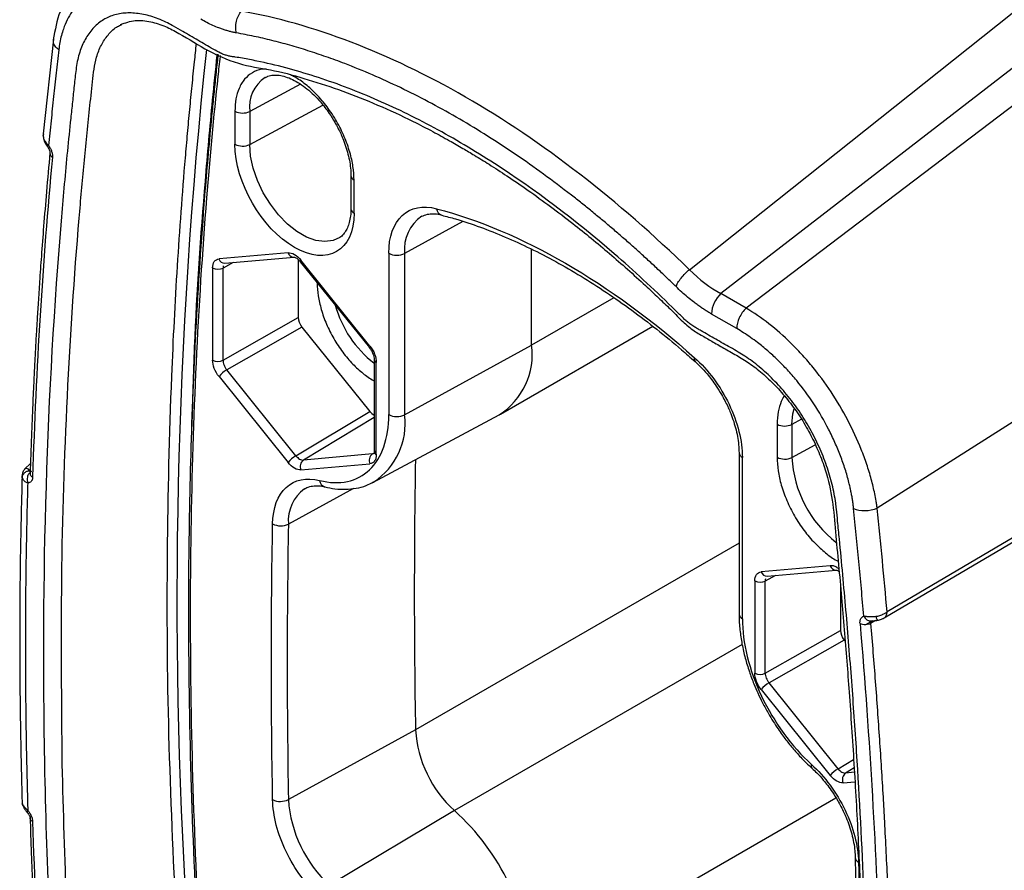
# Model space of a CAD drawing. Header units: millimetres. Extents: x 14 to 1365, y 14 to 1048.
# Tile 20 of 24: x 440 to 486, y 310 to 350. Entities that reach past the tile are written whole.
import ezdxf

# ---------------------------------------------------------------- set-up
doc = ezdxf.new("R2010")
doc.units = ezdxf.units.MM
doc.header["$LTSCALE"] = 2

msp = doc.modelspace()

# ---------------------------------------------------------------- linework, layer by layer
for p, q in [((471.242, 338.061), (513.186, 371.421)), ((515.249, 369.847), (472.724, 336.938)), ((516.901, 368.893), (473.906, 336.255)), ((525.472, 355.738), (480.06, 326.861)), ((444.54, 349.55), (444.592, 349.577)), ((441.383, 348.887), (440.911, 344.44)), ((526.12, 348.936), (480.526, 321.991)), ((452.981, 346.775), (450.6, 345.494)), ((451.326, 347.081), (451.359, 347.099)), ((450.6, 343.942), (454.039, 345.794)), ((449.906, 345.501), (449.906, 343.949)), ((450.6, 345.494), (450.6, 343.942)), ((440.919, 344.435), (440.908, 344.36)), ((440.911, 344.45), (440.91, 344.372)), ((455.352, 342.476), (455.352, 340.925)), ((455.498, 340.721), (455.498, 342.272)), ((460.614, 340.329), (457.871, 338.826)), ((452.401, 338.86), (449.159, 338.57)), ((463.837, 334.519), (463.837, 339.027)), ((449.823, 338.398), (449.349, 338.14)), ((449.437, 338.364), (452.68, 338.654)), ((452.879, 338.539), (452.879, 335.824)), ((452.977, 338.436), (456.22, 334.402)), ((456.245, 334.479), (453.002, 338.513)), ((457.13, 338.831), (457.13, 331.256)), ((457.871, 338.826), (457.871, 331.251)), ((448.858, 338.142), (448.858, 333.818)), ((449.349, 333.816), (449.349, 338.14)), ((467.698, 336.748), (463.837, 334.519)), ((473.906, 336.255), (472.724, 336.938)), ((449.349, 333.816), (452.879, 335.824)), ((473.463, 335.299), (472.281, 335.981)), ((453.055, 335.368), (449.526, 333.36)), ((453.055, 335.368), (456.237, 331.41)), ((462.373, 331.282), (469.522, 335.409)), ((457.871, 331.251), (463.837, 334.519)), ((456.443, 333.847), (456.443, 329.524)), ((452.768, 329.327), (449.526, 333.36)), ((456.545, 329.381), (456.545, 333.704)), ((449.159, 333.044), (452.401, 329.01)), ((452.768, 329.327), (456.237, 331.41)), ((456.443, 331.117), (453.122, 329.123)), ((456.387, 328.076), (462.307, 331.245)), ((476.509, 331.042), (476.056, 330.798)), ((475.362, 330.805), (475.362, 329.254)), ((476.056, 330.798), (476.056, 329.247)), ((476.056, 329.247), (477.154, 329.838)), ((456.364, 329.412), (453.122, 329.123)), ((456.364, 329.412), (456.429, 329.452)), ((473.574, 329.465), (473.574, 321.89)), ((473.73, 321.673), (473.73, 329.249)), ((440.307, 328.969), (440.05, 328.711)), ((453.002, 328.663), (456.245, 328.953)), ((439.925, 328.298), (439.914, 328.39)), ((455.471, 327.788), (452.418, 326.117)), ((453.178, 327.769), (453.233, 327.801)), ((456.419, 328.094), (456.387, 328.076)), ((473.574, 325.224), (458.384, 316.455)), ((477.857, 324.164), (474.615, 323.874)), ((475.279, 323.703), (474.805, 323.444)), ((474.893, 323.669), (478.136, 323.958)), ((474.314, 323.447), (474.314, 319.123)), ((474.805, 319.121), (474.805, 323.444)), ((478.334, 323.22), (478.334, 321.129)), ((479.834, 321.575), (479.517, 321.387)), ((479.974, 321.589), (479.749, 321.456)), ((474.805, 319.121), (478.334, 321.129)), ((473.716, 320.468), (460.208, 312.67)), ((478.511, 320.673), (474.982, 318.665)), ((478.511, 320.673), (478.556, 320.617)), ((478.224, 314.631), (474.982, 318.665)), ((474.615, 318.349), (477.857, 314.315)), ((458.384, 316.455), (452.418, 313.183)), ((478.224, 314.631), (478.954, 315.07)), ((476.993, 314.657), (476.997, 314.654)), ((478.979, 314.668), (478.578, 314.427)), ((478.991, 314.464), (478.578, 314.427)), ((478.458, 313.968), (479.017, 314.018)), ((439.916, 313.081), (439.925, 313.004)), ((463.837, 305.022), (478.122, 313.268)), ((460.208, 312.67), (454.352, 309.168))]:
    msp.add_line(p, q)
at = {"flags": 128}
for points in [[(480.388, 321.71), (501.196, 333.969), (526.49, 348.871)], [(454.825, 339.574), (454.515, 339.431), (454.132, 339.378), (453.712, 339.433), (453.268, 339.593), (452.818, 339.853), (452.375, 340.205), (451.954, 340.635), (451.571, 341.131), (451.238, 341.674), (450.966, 342.246), (450.765, 342.828), (450.642, 343.4), (450.6, 343.942)], [(441.16, 343.89), (441.132, 343.859), (441.117, 343.837), (441.116, 343.823), (441.116, 343.823)], [(453.002, 338.513), (452.983, 338.481), (452.974, 338.457), (452.975, 338.439), (452.977, 338.436)], [(456.223, 334.399), (456.218, 334.406), (456.216, 334.423), (456.226, 334.448), (456.245, 334.479)], [(476.056, 330.798), (476.098, 331.293), (476.155, 331.535)]]:
    msp.add_lwpolyline(points, dxfattribs=at)
for centre, radius, start, end in [((689.246, 322.53), 242.063, 173.86454, 183.5389), ((452.258, 345.695), 1.67, 123.9106, 186.9306), ((450.26, 346.187), 0.772, 242.6993, 296.146), ((450.26, 344.636), 0.772, 242.6993, 296.146), ((441.451, 343.54), 0.228, 179.469, 240.4566), ((455.591, 342.493), 0.24, 183.2668, 247.2125), ((455.598, 340.947), 0.247, 185.141, 246.1792), ((459.724, 340.964), 0.354, 186.389, 252.3829), ((459.714, 339.028), 1.854, 123.8092, 186.2607), ((452.68, 338.945), 0.291, 196.9804, 269.3046), ((449.436, 338.654), 0.29, 196.9294, 270.1925), ((457.506, 339.56), 0.82, 242.6784, 296.4556), ((449.106, 338.621), 0.539, 242.6565, 296.7662), ((473.688, 335.91), 1.41, 133.1605, 177.0793), ((459.647, 337.783), 5.216, 195.4501, 232.0991), ((460.504, 334.083), 3.362, 302.4277, 7.4559), ((449.106, 334.297), 0.539, 242.6565, 296.7662), ((456.615, 333.863), 0.173, 185.114, 246.2383), ((471.64, 333.859), 0.169, 154.8399, 220.1131), ((450.2, 332.208), 1.335, 120.3192, 141.2312), ((454.627, 330.831), 3.272, 303.2214, 7.3763), ((457.506, 331.984), 0.82, 242.6784, 296.4556), ((475.716, 331.492), 0.772, 242.6993, 296.146), ((453.442, 328.174), 1.335, 120.3192, 141.2312), ((456.594, 329.108), 0.382, 126.9938, 203.8498), ((456.615, 329.539), 0.173, 185.0787, 246.2415), ((830.145, 322.92), 371.817, 179.04096, 180.99624), ((473.829, 329.484), 0.255, 184.0572, 247.1664), ((475.716, 329.94), 0.772, 242.6993, 296.146), ((481.445, 329.519), 5.395, 182.8857, 232.2302), ((453.351, 328.818), 0.382, 126.9938, 203.8498), ((454.258, 326.271), 1.847, 125.791, 184.7988), ((454.24, 328.208), 0.36, 186.9956, 252.1921), ((452.061, 326.839), 0.806, 241.508, 296.2869), ((824.241, 319.65), 371.88, 179.00357, 180.99643), ((478.136, 324.249), 0.291, 196.9804, 269.3046), ((474.892, 323.959), 0.29, 196.9294, 270.1925), ((474.562, 323.926), 0.539, 242.6565, 296.7662), ((473.836, 321.914), 0.263, 185.1098, 246.2104), ((479.764, 321.921), 0.355, 200.7153, 275.9082), ((474.562, 319.602), 0.539, 242.6565, 296.7662), ((475.655, 317.513), 1.335, 120.3192, 141.2312), ((463.971, 316.814), 5.598, 183.6819, 227.7665), ((477.128, 314.759), 0.169, 154.1197, 217.1161), ((478.898, 313.479), 1.335, 120.3192, 141.2312), ((478.807, 314.122), 0.382, 126.9938, 203.8498), ((452.044, 313.929), 0.834, 243.864, 296.6228), ((458.343, 313.564), 5.937, 183.6819, 227.7665), ((452.824, 304.48), 11.027, 2.8158, 47.9603), ((479.273, 310.482), 0.247, 184.5139, 248.5033)]:
    msp.add_arc(centre, radius, start, end)
for centre, ratio, start_param, end_param in [((453.232, 335.62), 0.577483, 0.785466, 1.832487), ((456.414, 331.662), 0.577382, 1.832968, 2.437785), ((478.688, 320.925), 0.577483, 0.785466, 1.832487)]:
    msp.add_ellipse(centre, major_axis=(-0.25, 0.433), ratio=ratio, start_param=start_param, end_param=end_param)
for points, knots in [([(442.293, 351.244), (442.07, 350.909), (441.626, 350.243), (441.462, 349.321), (441.38, 348.862)], [0, 0, 0, 0, 0.5024658, 1, 1, 1, 1]), ([(447.129, 350.501), (447.064, 350.538), (446.934, 350.611), (446.739, 350.712), (446.545, 350.806), (446.35, 350.892), (446.06, 351.01), (445.677, 351.139), (445.207, 351.25), (444.752, 351.309), (444.167, 351.316), (443.487, 351.187), (442.902, 350.863), (442.503, 350.498), (442.242, 350.172), (442.022, 349.795), (441.865, 349.417), (441.758, 349.058), (441.684, 348.732), (441.653, 348.501), (441.637, 348.385)], [0, 0, 0, 0, 0.024938, 0.049884, 0.074865, 0.099908, 0.12504, 0.187587, 0.250005, 0.312779, 0.374945, 0.499603, 0.624558, 0.687378, 0.749599, 0.811997, 0.874548, 0.91632, 0.958079, 1, 1, 1, 1]), ([(440.964, 314.836), (440.796, 323.66), (441.095, 333.327), (441.988, 343.123), (442.169, 344.917), (442.28, 345.937), (442.36, 346.704), (442.427, 347.343), (442.502, 347.839), (442.617, 348.303), (442.825, 348.825), (443.173, 349.344), (443.607, 349.747), (444.123, 350.011), (444.711, 350.132), (445.356, 350.111), (445.928, 349.981), (446.394, 349.811), (446.723, 349.661), (447.077, 349.467), (447.433, 349.263), (447.813, 349.041), (448.169, 348.833), (448.526, 348.625), (448.882, 348.412), (449.18, 348.25), (449.414, 348.152), (449.586, 348.1), (449.753, 348.069), (449.977, 348.036), (450.371, 347.971), (451.603, 347.733), (453.653, 347.191), (456.438, 346.142), (459.262, 344.772), (463.045, 342.528), (466.343, 340.049), (469.085, 337.598), (470.101, 336.633), (470.724, 336.013), (470.947, 335.795), (471.112, 335.642), (471.276, 335.513), (471.447, 335.397), (471.623, 335.292), (471.966, 335.096), (472.366, 334.862), (472.824, 334.602), (473.177, 334.405), (473.519, 334.206), (473.861, 333.995), (474.19, 333.767), (474.638, 333.415), (475.188, 332.91), (475.816, 332.212), (476.397, 331.443), (476.909, 330.615), (477.344, 329.748), (477.637, 329.007), (477.829, 328.413), (477.949, 327.97), (478.046, 327.532), (478.111, 327.147), (478.155, 326.725), (478.212, 326.164), (478.313, 325.138), (478.446, 323.741), (478.644, 321.511), (478.869, 318.733), (479.177, 314.314), (479.466, 308.837), (479.723, 300.187), (479.658, 289.588), (479.158, 280.679), (478.689, 275.307), (478.498, 273.303), (478.342, 271.853), (478.246, 270.941), (478.207, 270.555), (478.164, 270.184), (478.114, 269.818), (478.047, 269.477), (477.95, 269.148), (477.826, 268.84), (477.628, 268.462), (477.326, 268.056), (476.881, 267.691), (476.357, 267.458), (475.764, 267.368), (475.122, 267.41), (474.557, 267.556), (474.098, 267.736), (473.77, 267.895), (473.422, 268.09), (473.072, 268.292), (472.751, 268.48), (472.517, 268.617), (472.283, 268.752), (471.998, 268.922), (471.702, 269.096), (471.469, 269.222), (471.296, 269.305), (471.128, 269.37), (470.959, 269.414), (470.793, 269.443), (470.572, 269.474), (469.82, 269.604), (468.525, 269.885), (466.717, 270.415), (464.584, 271.197), (462.117, 272.322), (458.391, 274.418), (454.661, 277.1), (451.719, 279.701), (450.49, 280.878), (450.099, 281.261), (449.876, 281.483), (449.703, 281.654), (449.534, 281.813), (449.369, 281.954), (449.199, 282.072), (449.015, 282.186), (448.711, 282.359), (448.354, 282.566), (447.945, 282.803), (447.573, 283.011), (447.216, 283.214), (446.861, 283.428), (446.523, 283.649), (446.061, 283.998), (445.274, 284.701), (444.436, 285.691), (443.729, 286.805), (443.276, 287.687), (442.907, 288.593), (442.68, 289.347), (442.55, 289.94), (442.49, 290.296), (442.455, 290.604), (442.425, 290.891), (442.345, 291.689), (442.221, 292.956), (441.907, 296.381), (441.335, 303.751), (441.048, 310.437), (440.964, 314.836)], [0, 0, 0, 0, 0.126429, 0.142241, 0.150148, 0.154102, 0.158055, 0.162008, 0.163985, 0.165971, 0.169908, 0.173882, 0.177874, 0.181785, 0.185708, 0.189705, 0.193678, 0.195667, 0.197625, 0.199208, 0.201589, 0.203577, 0.205565, 0.207554, 0.209543, 0.211517, 0.212538, 0.213484, 0.21448, 0.215482, 0.217483, 0.221469, 0.237208, 0.252965, 0.268704, 0.284521, 0.316201, 0.324117, 0.332077, 0.334065, 0.335189, 0.336041, 0.336945, 0.337962, 0.338919, 0.339876, 0.343704, 0.345619, 0.347534, 0.349611, 0.351348, 0.353245, 0.355138, 0.358961, 0.362805, 0.366679, 0.370483, 0.374285, 0.378154, 0.38007, 0.381982, 0.383924, 0.385838, 0.387132, 0.389702, 0.393547, 0.401255, 0.408965, 0.424381, 0.439799, 0.470626, 0.501457, 0.563044, 0.624645, 0.634907, 0.645172, 0.655443, 0.657368, 0.659294, 0.661389, 0.66315, 0.665071, 0.667002, 0.668954, 0.670938, 0.674859, 0.678724, 0.682589, 0.686511, 0.690408, 0.694306, 0.696264, 0.698189, 0.699796, 0.702094, 0.704052, 0.705155, 0.706008, 0.707967, 0.709923, 0.710962, 0.711865, 0.712831, 0.713806, 0.714789, 0.715777, 0.717749, 0.728118, 0.738477, 0.748864, 0.76438, 0.779923, 0.811131, 0.826844, 0.830798, 0.83278, 0.833772, 0.834763, 0.83585, 0.83673, 0.837601, 0.838701, 0.839817, 0.842682, 0.844673, 0.846668, 0.848902, 0.850644, 0.852612, 0.854561, 0.858449, 0.866229, 0.870109, 0.874037, 0.877945, 0.881846, 0.883792, 0.885747, 0.88661, 0.887999, 0.889688, 0.897574, 0.905452, 0.936977, 1, 1, 1, 1]), ([(449.978, 349.18), (449.958, 349.259), (449.946, 349.347), (449.944, 349.532), (449.955, 349.629), (449.998, 349.817), (450.031, 349.907), (450.113, 350.07), (450.161, 350.141), (450.213, 350.2)], [0, 0, 0, 0, 0.25, 0.25, 0.5, 0.5, 0.75, 0.75, 1, 1, 1, 1]), ([(441.802, 314.84), (441.773, 317.757), (441.717, 323.593), (441.998, 332.135), (442.391, 338.154), (442.705, 341.766), (442.824, 343.052), (442.95, 344.333), (443.085, 345.608), (443.215, 346.859), (443.337, 347.919), (443.621, 348.626), (443.937, 349.094), (444.245, 349.41), (444.472, 349.518), (444.54, 349.55)], [0, 0, 0, 0, 0.23661, 0.473489, 0.710402, 0.747418, 0.784435, 0.821455, 0.858478, 0.895583, 0.930504, 0.950803, 0.971082, 0.99138, 1, 1, 1, 1]), ([(444.537, 349.569), (444.758, 349.652), (445.175, 349.81), (445.911, 349.734), (446.606, 349.52), (447.523, 349.033), (448.745, 348.243), (450.27, 347.627), (451.771, 347.444), (453.352, 346.992), (454.967, 346.464), (456.61, 345.81), (458.023, 345.156), (459.149, 344.578), (459.929, 344.151), (460.579, 343.778), (461.198, 343.409), (461.887, 342.983), (462.727, 342.438), (463.691, 341.78), (464.724, 341.033), (466.002, 340.059), (467.494, 338.838), (468.828, 337.652), (469.774, 336.761), (470.336, 336.223), (470.861, 335.691), (471.382, 335.219), (471.917, 334.923), (472.45, 334.611), (473.011, 334.292), (473.601, 333.962), (474.209, 333.579), (474.821, 333.079), (475.422, 332.482), (475.994, 331.802), (476.51, 331.067), (476.957, 330.29), (477.331, 329.485), (477.711, 328.457), (477.992, 327.181), (478.091, 325.737), (478.25, 324.207), (478.384, 322.678), (478.514, 321.168), (478.632, 319.689), (478.748, 318.157), (478.86, 316.551), (478.97, 314.85), (479.071, 313.114), (479.163, 311.368), (479.234, 309.832), (479.285, 308.598), (479.319, 307.696), (479.349, 306.849), (479.379, 305.898), (479.436, 303.863), (479.492, 300.867), (479.508, 297.045), (479.469, 293.196), (479.371, 289.287), (479.204, 285.259), (478.988, 281.543), (478.731, 278.043), (478.491, 275.321), (478.267, 273.018), (478.101, 271.535), (478.005, 270.325), (477.823, 269.516), (477.484, 268.872), (477.147, 268.604), (476.976, 268.468)], [0, 0, 0, 0, 0.011372, 0.021434, 0.030119, 0.037448, 0.053355, 0.071552, 0.089413, 0.107985, 0.126693, 0.145547, 0.164561, 0.175129, 0.183999, 0.191162, 0.197293, 0.205085, 0.214601, 0.225945, 0.237978, 0.250014, 0.269921, 0.289706, 0.296911, 0.303556, 0.309698, 0.315878, 0.321666, 0.327361, 0.333783, 0.340664, 0.347562, 0.354633, 0.362035, 0.369339, 0.376569, 0.38366, 0.39073, 0.397969, 0.410656, 0.424506, 0.438931, 0.453326, 0.467467, 0.481353, 0.494985, 0.510713, 0.526759, 0.54322, 0.560098, 0.576596, 0.587192, 0.5955, 0.602542, 0.611602, 0.62293, 0.661371, 0.698669, 0.73491, 0.775107, 0.815194, 0.856203, 0.88819, 0.922668, 0.94102, 0.960378, 0.97031, 0.979972, 0.989861, 1, 1, 1, 1]), ([(449.978, 349.18), (449.925, 349.19), (449.817, 349.21), (449.654, 349.25), (449.49, 349.297), (449.324, 349.35), (449.119, 349.425), (448.876, 349.526), (448.594, 349.661), (448.405, 349.766), (448.311, 349.819)], [0, 0, 0, 0, 0.0999727, 0.19985, 0.299743, 0.3997627, 0.5000197, 0.6668517, 0.8333403, 1, 1, 1, 1]), ([(470.614, 337.267), (470.464, 337.413), (470.164, 337.703), (469.712, 338.131), (469.257, 338.553), (468.8, 338.969), (468.34, 339.377), (467.879, 339.78), (467.414, 340.176), (466.947, 340.565), (466.478, 340.948), (466.007, 341.324), (464.825, 342.246), (462.924, 343.622), (460.296, 345.267), (457.669, 346.656), (455.635, 347.532), (454.192, 348.062), (453.333, 348.349), (452.482, 348.605), (451.639, 348.829), (450.804, 349.024), (450.253, 349.128), (449.978, 349.18)], [0, 0, 0, 0, 0.022586, 0.04518, 0.067786, 0.09041, 0.113057, 0.135733, 0.158442, 0.18119, 0.203981, 0.226821, 0.249716, 0.375289, 0.49999, 0.624677, 0.750275, 0.792203, 0.833966, 0.875595, 0.917122, 0.95858, 1, 1, 1, 1]), ([(441.637, 348.385), (441.576, 348.438), (441.451, 348.548), (441.369, 348.72), (441.387, 348.823), (441.393, 348.861)], [0, 0, 0, 0, 0.376087, 0.774329, 1, 1, 1, 1]), ([(447.152, 307.573), (447.019, 310.466), (446.753, 316.252), (446.698, 324.747), (446.872, 332.063), (447.192, 338.239), (447.469, 342.014), (447.682, 344.451), (447.786, 345.579), (447.895, 346.702), (448, 347.735), (448.071, 348.391), (448.102, 348.675)], [0, 0, 0, 0, 0.202738, 0.405582, 0.608391, 0.736086, 0.863676, 0.892302, 0.92092, 0.94953, 0.978133, 1, 1, 1, 1]), ([(441.637, 348.385), (441.596, 348.024), (441.512, 347.293), (441.391, 346.181), (441.273, 345.045), (441.198, 344.278), (441.16, 343.89)], [0, 0, 0, 0, 0.242805, 0.490402, 0.742799, 1, 1, 1, 1]), ([(449.112, 348.165), (449.098, 348.041), (449.05, 347.604), (448.973, 346.874), (448.88, 345.96), (448.707, 344.191), (448.394, 340.625), (448.05, 335.418), (447.807, 329.409), (447.696, 322.937), (447.761, 315.743), (447.991, 309.672), (448.229, 305.432), (448.378, 303.102), (448.506, 301.317), (448.601, 300.085), (448.663, 299.311), (448.739, 298.384), (448.838, 297.219), (448.966, 295.8), (449.104, 294.339), (449.204, 293.348), (449.248, 292.918)], [0, 0, 0, 0, 0.00707, 0.024925, 0.042487, 0.059756, 0.126857, 0.246725, 0.353751, 0.460776, 0.601379, 0.741982, 0.783227, 0.824471, 0.864122, 0.876404, 0.88861, 0.904399, 0.924535, 0.949019, 0.97785, 1, 1, 1, 1]), ([(449.347, 292.83), (449.082, 295.656), (448.552, 301.3), (448.068, 309.612), (447.814, 317.79), (447.813, 325.824), (448.057, 333.716), (448.508, 340.812), (448.935, 345.403), (449.17, 347.597), (449.206, 347.927), (449.226, 348.1), (449.228, 348.118)], [0, 0, 0, 0, 0.1458, 0.29116, 0.436263, 0.58129, 0.726427, 0.871855, 0.980847, 0.989909, 0.998992, 1, 1, 1, 1]), ([(449.067, 348.182), (449.065, 348.165), (448.987, 347.447), (448.784, 345.47), (448.38, 340.936), (448.022, 335.851), (447.916, 331.946), (447.882, 330.7)], [0, 0, 0, 0, 0.003115, 0.126585, 0.34689, 0.791561, 1, 1, 1, 1]), ([(451.392, 347.477), (451.318, 347.478), (451.07, 347.483), (450.713, 347.33), (450.407, 347.08), (450.215, 346.81), (450.065, 346.514), (449.934, 346.093), (449.915, 345.698), (449.906, 345.501)], [0, 0, 0, 0, 0.0822497, 0.2731385, 0.4640273, 0.5575467, 0.6511894, 0.8255641, 1, 1, 1, 1]), ([(451.341, 347.078), (451.379, 347.102), (451.484, 347.166), (451.694, 347.204), (451.973, 347.2), (452.28, 347.131), (452.607, 347.001), (452.947, 346.809), (453.285, 346.564), (453.611, 346.275), (453.892, 345.978), (454.133, 345.684), (454.366, 345.367), (454.514, 345.124), (454.6, 344.982)], [0, 0, 0, 0, 0.059129, 0.163058, 0.257574, 0.349161, 0.439755, 0.529529, 0.618194, 0.703781, 0.78766, 0.848803, 0.911835, 1, 1, 1, 1]), ([(455.498, 342.272), (455.489, 342.481), (455.47, 342.897), (455.312, 343.589), (455.057, 344.31), (454.693, 345.036), (454.319, 345.603), (453.99, 346.014), (453.659, 346.381), (453.229, 346.769), (452.813, 347.071), (452.575, 347.176), (452.512, 347.204)], [0, 0, 0, 0, 0.114974, 0.229989, 0.353237, 0.479101, 0.604965, 0.666627, 0.728371, 0.843325, 0.958361, 1, 1, 1, 1]), ([(454.6, 344.982), (454.696, 344.806), (454.831, 344.557), (454.992, 344.181), (455.111, 343.86), (455.222, 343.485), (455.301, 343.106), (455.346, 342.764), (455.347, 342.564), (455.348, 342.479)], [0, 0, 0, 0, 0.210229, 0.295549, 0.435796, 0.579242, 0.730653, 0.885747, 1, 1, 1, 1]), ([(440.908, 344.36), (440.906, 344.342), (440.904, 344.32), (440.912, 344.298), (440.913, 344.294)], [0, 0, 0, 0, 0.810232, 1, 1, 1, 1]), ([(441.16, 343.89), (441.093, 343.962), (441.031, 344.041), (440.942, 344.199), (440.914, 344.28), (440.908, 344.36)], [0, 0, 0, 0, 0.5, 0.5, 1, 1, 1, 1]), ([(440.912, 344.294), (440.921, 344.241), (440.936, 344.144), (441.006, 343.987), (441.076, 343.883), (441.116, 343.823)], [0, 0, 0, 0, 0.340002, 0.616389, 1, 1, 1, 1]), ([(455.498, 340.721), (455.498, 338.939), (454.245, 338.215), (451.159, 339.997), (449.906, 342.167), (449.906, 343.949)], [0, 0, 0, 0, 0.5, 0.5, 1, 1, 1, 1]), ([(441.223, 343.542), (441.167, 342.934), (441.062, 341.79), (440.929, 340.172), (440.822, 338.765), (440.738, 337.57), (440.671, 336.557), (440.619, 335.715), (440.577, 334.991), (440.541, 334.355), (440.504, 333.667), (440.461, 332.799), (440.407, 331.633), (440.346, 330.165), (440.31, 329.082), (440.291, 328.499)], [0, 0, 0, 0, 0.123565, 0.232529, 0.326894, 0.40666, 0.472019, 0.529339, 0.574529, 0.616081, 0.655566, 0.711105, 0.787859, 0.885827, 1, 1, 1, 1]), ([(441.116, 343.823), (441.134, 343.795), (441.169, 343.742), (441.204, 343.664), (441.223, 343.594), (441.223, 343.559), (441.223, 343.542)], [0, 0, 0, 0, 0.28207, 0.543294, 0.78217, 1, 1, 1, 1]), ([(441.16, 343.89), (441.174, 343.868), (441.204, 343.825), (441.242, 343.756), (441.274, 343.685), (441.31, 343.589), (441.341, 343.468), (441.34, 343.383), (441.339, 343.341)], [0, 0, 0, 0, 0.125626, 0.24978, 0.374474, 0.501693, 0.753344, 1, 1, 1, 1]), ([(455.348, 340.928), (455.349, 340.895), (455.354, 340.742), (455.325, 340.499), (455.262, 340.207), (455.164, 339.959), (455.033, 339.757), (454.92, 339.63), (454.837, 339.588), (454.818, 339.578)], [0, 0, 0, 0, 0.045894, 0.215224, 0.38618, 0.560303, 0.741882, 0.940257, 1, 1, 1, 1]), ([(457.13, 338.831), (457.13, 339.602), (457.349, 340.225), (458.16, 340.981), (458.729, 341.095), (459.372, 340.925)], [0, 0, 0, 0, 0.5, 0.5, 1, 1, 1, 1]), ([(458.685, 340.569), (458.767, 340.606), (458.921, 340.675), (459.208, 340.693), (459.439, 340.678), (459.584, 340.632), (459.615, 340.622)], [0, 0, 0, 0, 0.3386358, 0.6374512, 0.9208644, 1, 1, 1, 1]), ([(459.615, 340.618), (459.832, 340.563), (460.429, 340.409), (461.426, 340.069), (462.598, 339.609), (463.78, 339.068), (464.968, 338.453), (466.159, 337.764), (467.349, 337.004), (468.534, 336.175), (469.711, 335.276), (470.703, 334.466), (471.297, 333.933), (471.507, 333.744)], [0, 0, 0, 0, 0.056544, 0.155557, 0.254494, 0.353379, 0.452221, 0.551028, 0.649799, 0.748529, 0.847205, 0.945804, 1, 1, 1, 1]), ([(452.401, 338.86), (452.492, 338.868), (452.597, 338.84), (452.807, 338.719), (452.911, 338.626), (453.002, 338.513)], [0, 0, 0, 0, 0.5, 0.5, 1, 1, 1, 1]), ([(448.858, 338.142), (448.858, 338.263), (448.886, 338.368), (448.991, 338.517), (449.068, 338.561), (449.159, 338.57)], [0, 0, 0, 0, 0.5, 0.5, 1, 1, 1, 1]), ([(452.676, 338.654), (452.685, 338.653), (452.703, 338.653), (452.768, 338.627), (452.864, 338.562), (452.937, 338.48), (452.977, 338.436)], [0, 0, 0, 0, 0.196886, 0.425561, 0.69152, 1, 1, 1, 1]), ([(470.614, 337.267), (470.634, 337.323), (470.664, 337.387), (470.745, 337.524), (470.796, 337.598), (470.912, 337.744), (470.976, 337.816), (471.109, 337.948), (471.177, 338.009), (471.242, 338.061)], [0, 0, 0, 0, 0.25, 0.25, 0.5, 0.5, 0.75, 0.75, 1, 1, 1, 1]), ([(453.776, 337.442), (453.775, 337.438), (453.759, 337.252), (453.812, 336.831), (453.947, 336.187), (454.192, 335.504), (454.534, 334.819), (454.957, 334.179), (455.425, 333.63), (455.917, 333.174), (456.248, 332.962), (456.414, 332.856)], [0, 0, 0, 0, 0.003126, 0.122807, 0.242397, 0.37062, 0.501563, 0.632507, 0.760729, 0.880387, 1, 1, 1, 1]), ([(472.281, 335.981), (472.224, 336.015), (472.111, 336.081), (471.941, 336.189), (471.772, 336.303), (471.604, 336.423), (471.398, 336.578), (471.157, 336.772), (470.882, 337.01), (470.703, 337.181), (470.614, 337.267)], [0, 0, 0, 0, 0.09998, 0.199862, 0.299755, 0.399771, 0.500021, 0.666863, 0.833351, 1, 1, 1, 1]), ([(473.906, 336.255), (473.779, 336.135), (473.664, 335.974), (473.506, 335.633), (473.463, 335.454), (473.463, 335.299)], [0, 0, 0, 0, 0.5, 0.5, 1, 1, 1, 1]), ([(480.06, 326.861), (480.057, 326.887), (480.053, 326.916), (480.045, 326.973), (480.033, 327.057), (480.019, 327.142), (479.99, 327.312), (479.969, 327.425), (479.899, 327.767), (479.844, 327.996), (479.718, 328.457), (479.647, 328.688), (479.49, 329.155), (479.403, 329.39), (479.124, 330.089), (478.914, 330.546), (478.44, 331.451), (478.176, 331.9), (477.61, 332.753), (477.309, 333.157), (476.834, 333.732), (476.671, 333.919), (476.341, 334.278), (476.174, 334.45), (475.668, 334.946), (475.323, 335.248), (474.62, 335.798), (474.263, 336.043), (473.906, 336.255)], [0, 0, 0, 0, 0.007812, 0.007812, 0.015625, 0.03125, 0.03125, 0.0625, 0.0625, 0.125, 0.125, 0.1875, 0.1875, 0.25, 0.25, 0.375, 0.375, 0.5, 0.5, 0.625, 0.625, 0.6875, 0.6875, 0.75, 0.75, 0.875, 0.875, 1, 1, 1, 1]), ([(478.954, 326.843), (478.947, 326.908), (478.933, 327.039), (478.904, 327.239), (478.87, 327.442), (478.83, 327.647), (478.785, 327.855), (478.702, 328.202), (478.562, 328.692), (478.341, 329.324), (478.081, 329.952), (477.686, 330.778), (477.107, 331.777), (476.428, 332.694), (475.845, 333.362), (475.389, 333.829), (474.92, 334.259), (474.494, 334.606), (474.117, 334.884), (473.79, 335.104), (473.572, 335.234), (473.463, 335.299)], [0, 0, 0, 0, 0.02058, 0.041223, 0.061954, 0.082796, 0.103773, 0.124908, 0.187187, 0.25009, 0.312413, 0.374789, 0.499948, 0.624222, 0.686496, 0.749479, 0.811666, 0.874255, 0.916189, 0.958063, 1, 1, 1, 1]), ([(456.22, 334.403), (456.253, 334.357), (456.318, 334.268), (456.389, 334.12), (456.434, 333.975), (456.44, 333.89), (456.443, 333.847)], [0, 0, 0, 0, 0.256238, 0.508194, 0.756077, 1, 1, 1, 1]), ([(456.245, 334.479), (456.336, 334.366), (456.412, 334.233), (456.517, 333.963), (456.545, 333.826), (456.545, 333.704)], [0, 0, 0, 0, 0.5, 0.5, 1, 1, 1, 1]), ([(449.159, 333.044), (449.068, 333.157), (448.991, 333.29), (448.886, 333.56), (448.858, 333.697), (448.858, 333.818)], [0, 0, 0, 0, 0.5, 0.5, 1, 1, 1, 1]), ([(449.349, 333.816), (449.349, 333.744), (449.365, 333.664), (449.426, 333.505), (449.472, 333.427), (449.526, 333.36)], [0, 0, 0, 0, 0.5, 0.5, 1, 1, 1, 1]), ([(471.487, 333.931), (472.131, 333.357), (472.7, 332.588), (473.51, 330.895), (473.73, 330.019), (473.73, 329.249)], [0, 0, 0, 0, 0.5, 0.5, 1, 1, 1, 1]), ([(471.508, 333.748), (471.596, 333.669), (471.79, 333.493), (472.049, 333.204), (472.293, 332.899), (472.525, 332.577), (472.672, 332.333), (472.755, 332.197)], [0, 0, 0, 0, 0.189055, 0.419839, 0.587325, 0.769299, 1, 1, 1, 1]), ([(472.755, 332.197), (472.855, 332.012), (472.996, 331.753), (473.168, 331.359), (473.295, 331.024), (473.415, 330.63), (473.505, 330.231), (473.564, 329.834), (473.57, 329.588), (473.574, 329.466)], [0, 0, 0, 0, 0.201662, 0.283535, 0.418223, 0.556162, 0.70195, 0.85149, 1, 1, 1, 1]), ([(475.695, 332.138), (475.688, 332.129), (475.634, 332.053), (475.523, 331.815), (475.389, 331.399), (475.371, 331.003), (475.362, 330.805)], [0, 0, 0, 0, 0.028679, 0.234253, 0.617059, 1, 1, 1, 1]), ([(453.883, 328.164), (454.819, 327.932), (455.641, 328.108), (456.813, 329.224), (457.13, 330.133), (457.13, 331.256)], [0, 0, 0, 0, 0.5, 0.5, 1, 1, 1, 1]), ([(452.768, 329.327), (452.821, 329.26), (452.883, 329.205), (453.006, 329.134), (453.068, 329.118), (453.122, 329.123)], [0, 0, 0, 0, 0.5, 0.5, 1, 1, 1, 1]), ([(456.545, 329.381), (456.545, 329.26), (456.517, 329.155), (456.412, 329.006), (456.336, 328.961), (456.245, 328.953)], [0, 0, 0, 0, 0.5, 0.5, 1, 1, 1, 1]), ([(456.443, 329.524), (456.44, 329.49), (456.435, 329.438), (456.437, 329.44), (456.438, 329.44)], [0, 0, 0, 0, 0.653738, 1, 1, 1, 1]), ([(475.362, 329.254), (475.371, 329.046), (475.39, 328.629), (475.547, 327.937), (475.803, 327.216), (476.166, 326.49), (476.54, 325.923), (476.869, 325.512), (477.201, 325.145), (477.63, 324.76), (478.007, 324.479), (478.205, 324.388), (478.229, 324.377)], [0, 0, 0, 0, 0.118035, 0.236112, 0.362642, 0.491857, 0.621072, 0.684376, 0.747764, 0.865778, 0.983877, 1, 1, 1, 1]), ([(440.052, 328.714), (440.04, 328.701), (440.012, 328.671), (439.966, 328.599), (439.925, 328.502), (439.917, 328.427), (439.913, 328.388)], [0, 0, 0, 0, 0.191079, 0.426207, 0.705905, 1, 1, 1, 1]), ([(440.328, 328.565), (440.279, 328.628), (440.199, 328.728), (440.079, 328.739), (440.062, 328.714), (440.056, 328.704)], [0, 0, 0, 0, 0.505816, 0.818156, 1, 1, 1, 1]), ([(453.002, 328.663), (452.911, 328.655), (452.807, 328.683), (452.597, 328.804), (452.492, 328.897), (452.401, 329.01)], [0, 0, 0, 0, 0.5, 0.5, 1, 1, 1, 1]), ([(439.914, 328.388), (439.881, 327.036), (439.814, 324.362), (439.796, 320.397), (439.825, 316.649), (439.886, 314.226), (439.914, 313.081)], [0, 0, 0, 0, 0.26893, 0.531842, 0.778818, 1, 1, 1, 1]), ([(439.925, 328.298), (439.925, 328.312), (439.926, 328.342), (439.938, 328.396), (439.974, 328.473), (440.044, 328.547), (440.128, 328.598), (440.196, 328.618), (440.272, 328.609), (440.308, 328.581), (440.328, 328.565)], [0, 0, 0, 0, 0.071045, 0.146463, 0.281512, 0.522827, 0.630948, 0.736468, 0.851396, 1, 1, 1, 1]), ([(440.178, 328.053), (440.158, 328.059), (440.118, 328.072), (440.064, 328.103), (440.009, 328.147), (439.956, 328.211), (439.936, 328.268), (439.925, 328.298)], [0, 0, 0, 0, 0.156692, 0.318916, 0.486915, 0.728369, 1, 1, 1, 1]), ([(440.35, 328.588), (440.347, 328.585), (440.339, 328.58), (440.324, 328.568), (440.301, 328.551), (440.261, 328.519), (440.222, 328.47), (440.186, 328.403), (440.156, 328.312), (440.144, 328.186), (440.167, 328.096), (440.178, 328.053)], [0, 0, 0, 0, 0.023909, 0.047875, 0.092623, 0.171522, 0.314247, 0.413648, 0.5534, 0.7838, 1, 1, 1, 1]), ([(440.408, 328.32), (440.407, 328.3), (440.404, 328.26), (440.39, 328.207), (440.37, 328.16), (440.333, 328.109), (440.273, 328.062), (440.21, 328.056), (440.178, 328.053)], [0, 0, 0, 0, 0.124808, 0.248181, 0.372625, 0.500585, 0.748291, 1, 1, 1, 1]), ([(440.291, 328.48), (440.291, 328.48), (440.287, 328.467), (440.295, 328.438), (440.317, 328.395), (440.356, 328.355), (440.391, 328.331), (440.408, 328.32)], [0, 0, 0, 0, 0.002361, 0.265448, 0.522585, 0.768708, 1, 1, 1, 1]), ([(451.677, 326.131), (451.69, 326.875), (451.911, 327.474), (452.706, 328.205), (453.258, 328.319), (453.883, 328.164)], [0, 0, 0, 0, 0.5, 0.5, 1, 1, 1, 1]), ([(440.178, 328.053), (440.166, 327.627), (440.143, 326.777), (440.116, 325.502), (440.094, 324.23), (440.079, 322.961), (440.069, 321.696), (440.065, 320.008), (440.076, 317.88), (440.112, 315.297), (440.156, 313.555), (440.178, 312.679)], [0, 0, 0, 0, 0.084433, 0.168422, 0.251971, 0.335081, 0.417755, 0.499996, 0.664901, 0.831562, 1, 1, 1, 1]), ([(453.196, 327.774), (453.207, 327.782), (453.29, 327.846), (453.47, 327.898), (453.753, 327.924), (453.976, 327.909), (454.111, 327.867), (454.133, 327.86)], [0, 0, 0, 0, 0.048491, 0.380778, 0.671116, 0.946489, 1, 1, 1, 1]), ([(454.131, 327.867), (454.289, 327.833), (454.619, 327.761), (455.11, 327.739), (455.601, 327.789), (456.046, 327.904), (456.304, 328.042), (456.42, 328.103)], [0, 0, 0, 0, 0.19282, 0.401179, 0.611808, 0.826143, 1, 1, 1, 1]), ([(478.954, 326.843), (479.096, 326.782), (479.285, 326.75), (479.683, 326.756), (479.89, 326.795), (480.06, 326.861)], [0, 0, 0, 0, 0.5, 0.5, 1, 1, 1, 1]), ([(479.432, 321.796), (479.394, 322.227), (479.319, 323.082), (479.2, 324.355), (479.08, 325.605), (478.996, 326.433), (478.954, 326.843)], [0, 0, 0, 0, 0.257201, 0.509598, 0.757195, 1, 1, 1, 1]), ([(478.264, 324.007), (478.228, 324.034), (478.142, 324.101), (477.999, 324.161), (477.905, 324.163), (477.857, 324.164)], [0, 0, 0, 0, 0.253768, 0.625765, 1, 1, 1, 1]), ([(474.314, 323.447), (474.314, 323.568), (474.342, 323.673), (474.447, 323.822), (474.524, 323.866), (474.615, 323.874)], [0, 0, 0, 0, 0.5, 0.5, 1, 1, 1, 1]), ([(478.132, 323.958), (478.141, 323.958), (478.16, 323.957), (478.212, 323.94), (478.256, 323.906), (478.274, 323.893)], [0, 0, 0, 0, 0.344939, 0.74557, 1, 1, 1, 1]), ([(473.578, 321.888), (473.577, 321.859), (473.567, 321.622), (473.608, 321.153), (473.701, 320.492), (473.853, 319.834), (474.044, 319.207), (474.247, 318.661), (474.457, 318.174), (474.682, 317.707), (474.86, 317.387), (474.955, 317.217)], [0, 0, 0, 0, 0.020563, 0.165349, 0.308175, 0.447684, 0.580188, 0.701209, 0.789675, 0.888541, 1, 1, 1, 1]), ([(479.253, 321.454), (479.252, 321.476), (479.25, 321.519), (479.256, 321.579), (479.269, 321.634), (479.297, 321.698), (479.346, 321.763), (479.403, 321.785), (479.432, 321.796)], [0, 0, 0, 0, 0.124223, 0.24744, 0.372039, 0.500334, 0.748433, 1, 1, 1, 1]), ([(479.432, 321.796), (479.449, 321.795), (479.485, 321.792), (479.546, 321.788), (479.614, 321.784), (479.708, 321.78), (479.837, 321.777), (479.946, 321.785), (480.006, 321.789)], [0, 0, 0, 0, 0.117538, 0.240017, 0.367536, 0.500052, 0.727588, 1, 1, 1, 1]), ([(480.006, 321.789), (480.033, 321.793), (480.092, 321.8), (480.184, 321.824), (480.265, 321.852), (480.34, 321.885), (480.403, 321.918), (480.462, 321.953), (480.501, 321.978), (480.52, 321.988), (480.526, 321.991)], [0, 0, 0, 0, 0.1475314, 0.3141145, 0.4986824, 0.5973235, 0.7491311, 0.8780463, 0.960986, 1, 1, 1, 1]), ([(480.083, 321.604), (480.08, 321.604), (480.073, 321.605), (480.058, 321.628), (480.04, 321.669), (480.022, 321.724), (480.011, 321.768), (480.006, 321.789)], [0, 0, 0, 0, 0.117232, 0.351418, 0.579732, 0.797139, 1, 1, 1, 1]), ([(480.403, 321.72), (480.409, 321.725), (480.425, 321.738), (480.453, 321.772), (480.486, 321.827), (480.508, 321.881), (480.518, 321.92), (480.52, 321.934), (480.522, 321.941), (480.522, 321.945), (480.522, 321.946), (480.522, 321.946), (480.522, 321.946), (480.522, 321.946), (480.522, 321.946), (480.522, 321.946), (480.522, 321.946), (480.522, 321.946), (480.522, 321.946), (480.522, 321.946), (480.522, 321.946), (480.522, 321.946), (480.522, 321.946), (480.522, 321.946), (480.522, 321.946), (480.522, 321.946), (480.522, 321.946), (480.522, 321.946), (480.522, 321.946), (480.522, 321.947), (480.522, 321.947), (480.522, 321.947), (480.522, 321.947), (480.522, 321.947), (480.522, 321.947), (480.522, 321.947), (480.522, 321.947), (480.522, 321.947), (480.522, 321.947), (480.523, 321.947), (480.523, 321.947), (480.523, 321.948), (480.523, 321.95), (480.523, 321.953), (480.524, 321.957), (480.524, 321.961), (480.525, 321.971), (480.524, 321.981), (480.526, 321.989), (480.526, 321.991)], [0, 0, 0, 0, 0.105606, 0.273585, 0.48989, 0.741811, 0.804756, 0.836286, 0.867886, 0.869864, 0.870853, 0.871348, 0.871595, 0.871661, 0.871719, 0.871816, 0.871843, 0.871932, 0.871966, 0.87205, 0.87209, 0.872169, 0.872214, 0.87229, 0.872337, 0.872425, 0.872461, 0.872533, 0.872585, 0.872655, 0.872708, 0.872777, 0.872832, 0.872914, 0.872956, 0.873036, 0.873079, 0.873159, 0.873203, 0.873327, 0.873822, 0.875801, 0.883723, 0.89165, 0.89958, 0.915446, 0.93131, 0.982136, 1, 1, 1, 1]), ([(473.73, 321.673), (473.73, 320.551), (474.047, 319.275), (475.218, 316.807), (476.041, 315.68), (476.976, 314.833)], [0, 0, 0, 0, 0.5, 0.5, 1, 1, 1, 1]), ([(479.253, 321.454), (479.323, 321.422), (479.42, 321.406), (479.52, 321.41), (479.569, 321.412), (479.619, 321.419), (479.666, 321.43), (479.695, 321.437), (479.723, 321.446), (479.749, 321.456)], [0, 0, 0, 0, 0.5533, 0.5533, 0.5533, 0.82995, 0.82995, 0.82995, 0.999999, 0.999999, 0.999999, 0.999999]), ([(479.253, 321.454), (479.484, 318.734), (479.677, 316.032), (479.988, 310.666), (480.103, 308.002), (480.184, 305.358)], [0, 0, 0, 0, 0.5, 0.5, 1, 1, 1, 1]), ([(479.825, 321.563), (479.817, 321.557), (479.796, 321.54), (479.769, 321.504), (479.755, 321.471), (479.749, 321.456)], [0, 0, 0, 0, 0.219797, 0.628418, 1, 1, 1, 1]), ([(479.749, 321.456), (479.787, 321), (479.863, 320.089), (479.969, 318.726), (480.07, 317.366), (480.164, 316.008), (480.252, 314.654), (480.33, 313.368), (480.43, 311.571), (480.514, 309.836), (480.584, 308.211), (480.627, 307.307), (480.673, 306.575), (480.723, 305.92), (480.764, 305.504), (480.784, 305.304)], [0, 0, 0, 0, 0.083312, 0.166631, 0.249953, 0.33328, 0.416608, 0.499938, 0.571277, 0.749899, 0.822832, 0.874934, 0.919689, 0.96137, 1, 1, 1, 1]), ([(479.802, 321.569), (479.807, 321.57), (479.818, 321.573), (479.853, 321.577), (479.937, 321.584), (480.027, 321.594), (480.088, 321.601)], [0, 0, 0, 0, 0.104142, 0.217681, 0.466468, 1, 1, 1, 1]), ([(480.083, 321.601), (480.142, 321.613), (480.224, 321.63), (480.314, 321.672), (480.361, 321.694), (480.38, 321.705), (480.39, 321.711)], [0, 0, 0, 0, 0.545629, 0.760127, 0.866706, 1, 1, 1, 1]), ([(474.615, 318.349), (474.524, 318.462), (474.447, 318.594), (474.342, 318.865), (474.314, 319.002), (474.314, 319.123)], [0, 0, 0, 0, 0.5, 0.5, 1, 1, 1, 1]), ([(474.805, 319.121), (474.804, 319.049), (474.821, 318.968), (474.882, 318.809), (474.928, 318.731), (474.982, 318.665)], [0, 0, 0, 0, 0.5, 0.5, 1, 1, 1, 1]), ([(474.955, 317.217), (475.102, 316.974), (475.308, 316.633), (475.645, 316.156), (475.945, 315.764), (476.321, 315.326), (476.673, 314.952), (476.906, 314.742), (476.997, 314.661)], [0, 0, 0, 0, 0.252089, 0.354319, 0.523304, 0.697594, 0.883367, 1, 1, 1, 1]), ([(476.981, 268.473), (476.833, 268.395), (476.53, 268.236), (475.905, 268.145), (475.12, 268.224), (474.152, 268.611), (473.145, 269.212), (472.056, 269.91), (470.976, 270.269), (469.531, 270.466), (467.633, 270.99), (465.156, 271.853), (462.533, 273.05), (459.779, 274.596), (457.023, 276.432), (454.345, 278.499), (452.442, 280.171), (451.285, 281.267), (450.791, 281.74), (450.273, 282.268), (449.642, 282.825), (448.912, 283.201), (448.152, 283.652), (447.426, 284.05), (446.731, 284.517), (446.087, 285.088), (445.49, 285.728), (444.946, 286.428), (444.462, 287.185), (444.049, 287.984), (443.711, 288.803), (443.46, 289.625), (443.3, 290.45), (443.153, 292.119), (442.777, 295.831), (442.354, 301.491), (441.973, 308.22), (441.859, 312.634), (441.802, 314.84)], [0, 0, 0, 0, 0.010857, 0.022075, 0.038849, 0.055504, 0.073565, 0.092202, 0.113085, 0.131366, 0.174212, 0.216756, 0.265065, 0.31374, 0.362544, 0.41132, 0.457457, 0.466572, 0.475708, 0.484991, 0.496016, 0.509955, 0.523379, 0.536369, 0.548392, 0.560214, 0.571521, 0.582711, 0.593913, 0.605113, 0.616346, 0.627569, 0.638762, 0.650843, 0.700655, 0.800428, 0.900239, 1, 1, 1, 1]), ([(476.976, 314.833), (477.602, 314.265), (478.154, 313.514), (478.948, 311.865), (479.17, 311.011), (479.183, 310.252)], [0, 0, 0, 0, 0.5, 0.5, 1, 1, 1, 1]), ([(476.994, 314.651), (477.071, 314.582), (477.254, 314.415), (477.503, 314.137), (477.747, 313.832), (477.979, 313.51), (478.126, 313.266), (478.209, 313.129)], [0, 0, 0, 0, 0.169949, 0.40617, 0.577602, 0.763864, 1, 1, 1, 1]), ([(478.224, 314.631), (478.277, 314.565), (478.339, 314.51), (478.462, 314.439), (478.524, 314.422), (478.578, 314.427)], [0, 0, 0, 0, 0.5, 0.5, 1, 1, 1, 1]), ([(478.458, 313.968), (478.367, 313.96), (478.263, 313.988), (478.053, 314.109), (477.948, 314.202), (477.857, 314.315)], [0, 0, 0, 0, 0.5, 0.5, 1, 1, 1, 1]), ([(439.913, 313.079), (439.914, 313.064), (439.916, 313.034), (439.924, 312.991), (439.93, 312.966), (439.933, 312.956)], [0, 0, 0, 0, 0.37365, 0.74642, 1, 1, 1, 1]), ([(439.925, 313.004), (439.93, 312.989), (439.939, 312.961), (439.961, 312.92), (439.987, 312.88), (440.027, 312.828), (440.088, 312.761), (440.149, 312.706), (440.178, 312.679)], [0, 0, 0, 0, 0.139609, 0.271836, 0.396479, 0.513492, 0.763079, 1, 1, 1, 1]), ([(439.949, 312.907), (439.945, 312.916), (439.927, 312.949), (439.926, 312.981), (439.925, 313.004)], [0, 0, 0, 0, 0.272054, 1, 1, 1, 1]), ([(453.883, 308.599), (453.258, 309.167), (452.706, 309.918), (451.911, 311.567), (451.69, 312.421), (451.677, 313.18)], [0, 0, 0, 0, 0.5, 0.5, 1, 1, 1, 1]), ([(478.209, 313.129), (478.309, 312.945), (478.45, 312.686), (478.621, 312.292), (478.749, 311.957), (478.869, 311.563), (478.959, 311.164), (479.015, 310.789), (479.021, 310.564), (479.024, 310.462)], [0, 0, 0, 0, 0.206889, 0.290885, 0.429065, 0.57058, 0.720147, 0.873563, 1, 1, 1, 1]), ([(439.943, 312.915), (439.963, 312.867), (439.998, 312.781), (440.081, 312.672), (440.137, 312.606), (440.159, 312.581)], [0, 0, 0, 0, 0.445268, 0.78761, 1, 1, 1, 1]), ([(440.178, 312.679), (440.166, 312.656), (440.144, 312.61), (440.156, 312.59), (440.163, 312.58)], [0, 0, 0, 0, 0.514388, 1, 1, 1, 1]), ([(440.159, 312.581), (440.178, 312.556), (440.216, 312.508), (440.258, 312.43), (440.285, 312.355), (440.289, 312.315), (440.291, 312.295)], [0, 0, 0, 0, 0.268278, 0.525026, 0.766889, 1, 1, 1, 1]), ([(440.178, 312.679), (440.194, 312.66), (440.226, 312.621), (440.27, 312.558), (440.308, 312.491), (440.353, 312.399), (440.396, 312.279), (440.404, 312.191), (440.408, 312.147)], [0, 0, 0, 0, 0.1266448, 0.2509396, 0.3749902, 0.5009147, 0.7511414, 1, 1, 1, 1]), ([(440.289, 312.374), (440.307, 311.794), (440.341, 310.707), (440.4, 309.181), (440.457, 307.872), (440.509, 306.78), (440.555, 305.882), (440.604, 304.971), (440.667, 303.866), (440.756, 302.411), (440.876, 300.629), (441.03, 298.518), (441.156, 296.995), (441.223, 296.18)], [0, 0, 0, 0, 0.108883, 0.204048, 0.285496, 0.353226, 0.407238, 0.452482, 0.522316, 0.611985, 0.721488, 0.850826, 1, 1, 1, 1]), ([(440.408, 312.147), (440.391, 312.157), (440.356, 312.179), (440.318, 312.223), (440.295, 312.27), (440.293, 312.303), (440.292, 312.317)], [0, 0, 0, 0, 0.249297, 0.514492, 0.791503, 1, 1, 1, 1]), ([(479.024, 310.462), (479.029, 310.238), (479.072, 308.322), (479.087, 304.749), (479.083, 300.661), (479.034, 298.271), (479.019, 297.532)], [0, 0, 0, 0, 0.051263, 0.438863, 0.826556, 1, 1, 1, 1])]:
    msp.add_open_spline(points, degree=3, knots=knots)
for points in [[(471.242, 338.061), (467.93, 341.295), (460.728, 346.887), (453.526, 349.61), (450.213, 350.2)], [(441.339, 343.341), (440.876, 338.436), (440.566, 333.425), (440.408, 328.32)], [(459.372, 340.925), (463.338, 339.881), (467.521, 337.467), (471.487, 333.931)], [(449.361, 338.238), (449.353, 338.208), (449.349, 338.175), (449.349, 338.14)], [(471.242, 338.061), (471.714, 337.6), (472.218, 337.218), (472.724, 336.938)], [(456.364, 329.412), (456.444, 329.419), (456.504, 329.475), (456.529, 329.565)], [(480.526, 321.991), (480.384, 323.608), (480.229, 325.232), (480.06, 326.861)], [(451.677, 313.18), (451.601, 317.565), (451.601, 321.833), (451.677, 326.131)], [(474.816, 323.543), (474.809, 323.513), (474.805, 323.48), (474.805, 323.444)], [(440.408, 312.147), (440.566, 306.859), (440.876, 301.49), (441.339, 296.051)], [(479.183, 310.252), (479.258, 305.867), (479.258, 301.599), (479.183, 297.301)]]:
    msp.add_open_spline(points, degree=3)

doc.saveas('drawing.dxf')
